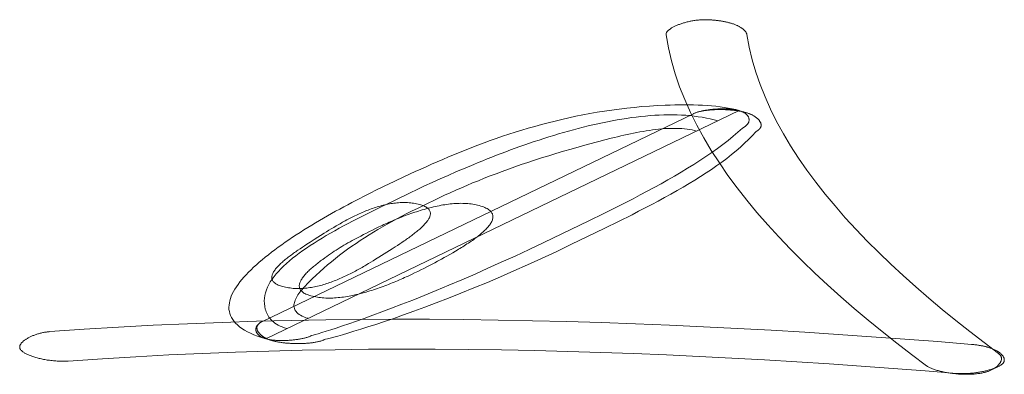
# Model space of a CAD drawing. Header units: millimetres. Extents: x 3925 to 5043, y -86 to 778.
# Tile 145 of 164: x 4809.172 to 4810.535, y 493.282 to 493.773. Entities that reach past the tile are written whole.
import ezdxf

# ---------------------------------------------------------------- set-up
doc = ezdxf.new("R2010")
doc.units = ezdxf.units.MM
doc.header["$LTSCALE"] = 46.255
doc.layers.add('H30K-TOP-COVDXF_CONTINUOUS_LINE', color=7, linetype='CONTINUOUS')

msp = doc.modelspace()

# ---------------------------------------------------------------- linework, layer by layer
at = {"layer": 'H30K-TOP-COVDXF_CONTINUOUS_LINE', "color": 7, "linetype": 'Continuous', "lineweight": 0}
for p, q in [((4810.1042, 493.6431), (4809.5076, 493.3556)), ((4809.5122, 493.3316), (4810.1676, 493.6474)), ((4810.1105, 493.6455), (4810.1087, 493.6449)), ((4810.1116, 493.6458), (4810.1097, 493.6452)), ((4809.9572, 493.6004), (4809.9731, 493.6046)), ((4809.9731, 493.6046), (4809.9817, 493.6069)), ((4809.7648, 493.5578), (4809.7763, 493.5629)), ((4809.7763, 493.5629), (4809.7881, 493.5679)), ((4809.6901, 493.5493), (4809.676, 493.5426)), ((4809.7045, 493.5561), (4809.6901, 493.5493)), ((4809.7321, 493.5431), (4809.7426, 493.5479)), ((4809.7426, 493.5479), (4809.7535, 493.5529)), ((4809.7535, 493.5529), (4809.7648, 493.5578)), ((4809.676, 493.5426), (4809.6638, 493.5367)), ((4809.6903, 493.5232), (4809.7123, 493.5338)), ((4809.7123, 493.5338), (4809.722, 493.5384)), ((4809.722, 493.5384), (4809.7321, 493.5431)), ((4809.671, 493.5138), (4809.6903, 493.5232)), ((4809.6452, 493.501), (4809.6581, 493.5075)), ((4809.6581, 493.5075), (4809.671, 493.5138)), ((4809.9594, 493.4948), (4809.9801, 493.5049)), ((4809.9801, 493.5049), (4810.0005, 493.5151)), ((4809.8973, 493.4648), (4809.9594, 493.4948)), ((4809.9818, 493.4847), (4810.0006, 493.494)), ((4810.0006, 493.494), (4810.0192, 493.5033)), ((4809.5933, 493.4778), (4809.5793, 493.4689)), ((4809.5964, 493.4798), (4809.5933, 493.4778)), ((4809.5996, 493.4817), (4809.5964, 493.4798)), ((4809.6029, 493.4838), (4809.5996, 493.4817)), ((4809.6063, 493.4858), (4809.6029, 493.4838)), ((4809.6516, 493.4779), (4809.6476, 493.4758)), ((4809.6557, 493.48), (4809.6516, 493.4779)), ((4809.66, 493.4821), (4809.6557, 493.48)), ((4809.6644, 493.4842), (4809.66, 493.4821)), ((4809.6689, 493.4864), (4809.6644, 493.4842)), ((4809.9347, 493.4619), (4809.9818, 493.4847)), ((4809.5736, 493.4652), (4809.5691, 493.4624)), ((4809.5793, 493.4689), (4809.5736, 493.4652)), ((4809.64, 493.4719), (4809.6348, 493.4691)), ((4809.6437, 493.4738), (4809.64, 493.4719)), ((4809.6476, 493.4758), (4809.6437, 493.4738)), ((4809.6977, 493.463), (4809.7008, 493.465)), ((4809.7008, 493.465), (4809.7039, 493.4671)), ((4809.877, 493.4552), (4809.8973, 493.4648)), ((4809.5599, 493.4563), (4809.5568, 493.4542)), ((4809.563, 493.4584), (4809.5599, 493.4563)), ((4809.5661, 493.4604), (4809.563, 493.4584)), ((4809.5691, 493.4624), (4809.5661, 493.4604)), ((4809.6689, 493.4445), (4809.6871, 493.4561)), ((4809.6871, 493.4561), (4809.6916, 493.459)), ((4809.6916, 493.459), (4809.6947, 493.4609)), ((4809.6947, 493.4609), (4809.6977, 493.463)), ((4809.7671, 493.4483), (4809.771, 493.4506)), ((4809.771, 493.4506), (4809.7751, 493.453)), ((4809.8573, 493.4461), (4809.877, 493.4552)), ((4809.8941, 493.4428), (4809.9141, 493.4521)), ((4809.9141, 493.4521), (4809.9347, 493.4619)), ((4809.6545, 493.4356), (4809.6578, 493.4376)), ((4809.6578, 493.4376), (4809.6611, 493.4396)), ((4809.6611, 493.4396), (4809.6643, 493.4416)), ((4809.6643, 493.4416), (4809.6689, 493.4445)), ((4809.7428, 493.435), (4809.7463, 493.4369)), ((4809.7463, 493.4369), (4809.7498, 493.4388)), ((4809.7498, 493.4388), (4809.7554, 493.4418)), ((4809.7554, 493.4418), (4809.7592, 493.4439)), ((4809.7592, 493.4439), (4809.7631, 493.4461)), ((4809.7631, 493.4461), (4809.7671, 493.4483)), ((4809.8198, 493.4291), (4809.8382, 493.4374)), ((4809.8382, 493.4374), (4809.8573, 493.4461)), ((4809.8746, 493.4339), (4809.8941, 493.4428)), ((4809.7138, 493.4205), (4809.7183, 493.4227)), ((4809.7183, 493.4227), (4809.7227, 493.4248)), ((4809.7227, 493.4248), (4809.727, 493.4269)), ((4809.727, 493.4269), (4809.7312, 493.429)), ((4809.7312, 493.429), (4809.7352, 493.4311)), ((4809.7352, 493.4311), (4809.739, 493.4331)), ((4809.739, 493.4331), (4809.7428, 493.435)), ((4809.8019, 493.4212), (4809.8198, 493.4291)), ((4809.8372, 493.4174), (4809.8556, 493.4254)), ((4809.8556, 493.4254), (4809.8746, 493.4339)), ((4809.7657, 493.4056), (4809.7838, 493.4133)), ((4809.7838, 493.4133), (4809.8019, 493.4212)), ((4809.8005, 493.4019), (4809.8193, 493.4097)), ((4809.8193, 493.4097), (4809.8372, 493.4174)), ((4809.7317, 493.3916), (4809.7483, 493.3984)), ((4809.7483, 493.3984), (4809.7657, 493.4056)), ((4809.7824, 493.3945), (4809.8005, 493.4019)), ((4809.7008, 493.3793), (4809.7159, 493.3852)), ((4809.7159, 493.3852), (4809.7317, 493.3916)), ((4809.7483, 493.3812), (4809.765, 493.3876)), ((4809.765, 493.3876), (4809.7824, 493.3945)), ((4809.6605, 493.3641), (4809.6731, 493.3688)), ((4809.6731, 493.3688), (4809.6865, 493.3738)), ((4809.6865, 493.3738), (4809.7008, 493.3793)), ((4809.703, 493.3645), (4809.7173, 493.3696)), ((4809.7173, 493.3696), (4809.7324, 493.3752)), ((4809.7324, 493.3752), (4809.7483, 493.3812)), ((4809.6275, 493.3524), (4809.6377, 493.3559)), ((4809.6377, 493.3559), (4809.6486, 493.3598)), ((4809.6486, 493.3598), (4809.6605, 493.3641)), ((4809.6648, 493.3515), (4809.6767, 493.3554)), ((4809.6767, 493.3554), (4809.6894, 493.3598)), ((4809.6894, 493.3598), (4809.703, 493.3645)), ((4809.5901, 493.3402), (4809.5958, 493.3419)), ((4809.5958, 493.3419), (4809.6024, 493.344)), ((4809.6024, 493.344), (4809.6099, 493.3465)), ((4809.6099, 493.3465), (4809.6183, 493.3493)), ((4809.6183, 493.3493), (4809.6275, 493.3524)), ((4809.626, 493.3394), (4809.6344, 493.3419)), ((4809.6344, 493.3419), (4809.6437, 493.3447)), ((4809.6437, 493.3447), (4809.6538, 493.3479)), ((4809.6538, 493.3479), (4809.6648, 493.3515)), ((4809.5756, 493.3359), (4809.5762, 493.336)), ((4809.5762, 493.336), (4809.5779, 493.3365)), ((4809.5779, 493.3365), (4809.5809, 493.3374)), ((4809.5809, 493.3374), (4809.5849, 493.3386)), ((4809.5849, 493.3386), (4809.5901, 493.3402)), ((4809.5952, 493.3309), (4809.5977, 493.3315)), ((4809.5977, 493.3315), (4809.6014, 493.3325)), ((4809.6014, 493.3325), (4809.6063, 493.3338)), ((4809.6063, 493.3338), (4809.6121, 493.3354)), ((4809.6121, 493.3354), (4809.6186, 493.3372)), ((4809.6186, 493.3372), (4809.626, 493.3394))]:
    msp.add_line(p, q, dxfattribs=at)
for points in [[(4810.119, 493.7732), (4810.1177, 493.7732), (4810.1165, 493.7732), (4810.1152, 493.7731), (4810.1139, 493.773), (4810.1126, 493.773), (4810.1113, 493.7728), (4810.11, 493.7727), (4810.1087, 493.7726), (4810.1074, 493.7724), (4810.1061, 493.7722), (4810.1047, 493.772), (4810.1034, 493.7718), (4810.1021, 493.7715), (4810.1008, 493.7713), (4810.0995, 493.771), (4810.0982, 493.7707), (4810.097, 493.7704), (4810.0957, 493.7701), (4810.0944, 493.7698), (4810.0932, 493.7695), (4810.0919, 493.7691), (4810.0907, 493.7688), (4810.0895, 493.7684), (4810.0883, 493.768), (4810.0871, 493.7676), (4810.086, 493.7672), (4810.0848, 493.7668), (4810.0837, 493.7664), (4810.0826, 493.766), (4810.0816, 493.7655), (4810.0805, 493.7651), (4810.0795, 493.7646), (4810.0785, 493.7642), (4810.0776, 493.7637), (4810.0767, 493.7632), (4810.0758, 493.7628), (4810.0749, 493.7623), (4810.0741, 493.7618), (4810.0733, 493.7613), (4810.0725, 493.7608), (4810.0718, 493.7603), (4810.0711, 493.7598), (4810.0705, 493.7593), (4810.0699, 493.7588), (4810.0693, 493.7583), (4810.0688, 493.7578), (4810.0683, 493.7573), (4810.0679, 493.7568), (4810.0675, 493.7563), (4810.0672, 493.7558), (4810.0669, 493.7553), (4810.0667, 493.7548), (4810.0665, 493.7543), (4810.0664, 493.7538), (4810.0663, 493.7533), (4810.0663, 493.7528), (4810.0663, 493.7523)], [(4810.1554, 493.7686), (4810.1544, 493.7688), (4810.1534, 493.7691), (4810.1523, 493.7694), (4810.1512, 493.7697), (4810.1502, 493.7699), (4810.149, 493.7702), (4810.1479, 493.7704), (4810.1468, 493.7706), (4810.1456, 493.7709), (4810.1445, 493.7711), (4810.1433, 493.7713), (4810.1421, 493.7715), (4810.1409, 493.7717), (4810.1396, 493.7718), (4810.1384, 493.772), (4810.1372, 493.7721), (4810.1359, 493.7723), (4810.1346, 493.7724), (4810.1334, 493.7726), (4810.1321, 493.7727), (4810.1308, 493.7728), (4810.1295, 493.7729), (4810.1282, 493.773), (4810.1269, 493.773), (4810.1256, 493.7731), (4810.1243, 493.7731), (4810.123, 493.7732), (4810.1216, 493.7732), (4810.1203, 493.7732), (4810.119, 493.7732)], [(4810.1782, 493.7526), (4810.1781, 493.7531), (4810.178, 493.7536), (4810.1778, 493.7542), (4810.1776, 493.7547), (4810.1773, 493.7552), (4810.177, 493.7557), (4810.1767, 493.7562), (4810.1763, 493.7567), (4810.176, 493.7572), (4810.1755, 493.7577), (4810.1751, 493.7582), (4810.1746, 493.7587), (4810.1741, 493.7592), (4810.1736, 493.7597), (4810.173, 493.7602), (4810.1724, 493.7606), (4810.1718, 493.7611), (4810.1711, 493.7616), (4810.1704, 493.762), (4810.1697, 493.7625), (4810.169, 493.7629), (4810.1682, 493.7633), (4810.1675, 493.7638), (4810.1667, 493.7642), (4810.1658, 493.7646), (4810.165, 493.765), (4810.1641, 493.7654), (4810.1632, 493.7658), (4810.1623, 493.7662), (4810.1614, 493.7665), (4810.1604, 493.7669), (4810.1595, 493.7673), (4810.1585, 493.7676), (4810.1575, 493.7679), (4810.1565, 493.7682), (4810.1554, 493.7686)], [(4810.0663, 493.7523), (4810.0696, 493.7343), (4810.0738, 493.7163), (4810.079, 493.6984), (4810.0851, 493.6805), (4810.0922, 493.6628), (4810.1001, 493.645), (4810.1089, 493.6274), (4810.1185, 493.6098), (4810.1289, 493.5924), (4810.1401, 493.575), (4810.152, 493.5577), (4810.1647, 493.5404), (4810.1781, 493.5233), (4810.1922, 493.5063), (4810.207, 493.4893), (4810.2224, 493.4725), (4810.2384, 493.4557), (4810.255, 493.4391), (4810.2722, 493.4225), (4810.2899, 493.4061), (4810.3081, 493.3898), (4810.3268, 493.3736), (4810.3459, 493.3575), (4810.3656, 493.3415), (4810.3856, 493.3257), (4810.406, 493.3099), (4810.4268, 493.2943)], [(4810.5266, 493.3113), (4810.5065, 493.3264), (4810.4869, 493.3415), (4810.4675, 493.3568), (4810.4486, 493.3722), (4810.4301, 493.3877), (4810.4121, 493.4033), (4810.3945, 493.419), (4810.3774, 493.4349), (4810.3608, 493.4508), (4810.3448, 493.4668), (4810.3293, 493.483), (4810.3144, 493.4992), (4810.3002, 493.5155), (4810.2865, 493.5319), (4810.2735, 493.5484), (4810.2613, 493.565), (4810.2497, 493.5817), (4810.2388, 493.5985), (4810.2287, 493.6153), (4810.2194, 493.6322), (4810.2109, 493.6492), (4810.2033, 493.6663), (4810.1964, 493.6834), (4810.1905, 493.7006), (4810.1855, 493.7179), (4810.1814, 493.7352), (4810.1782, 493.7526)], [(4810.1676, 493.6474), (4810.1628, 493.6487), (4810.1577, 493.6499), (4810.1524, 493.6509), (4810.1469, 493.6519), (4810.1412, 493.6527), (4810.1353, 493.6534), (4810.1294, 493.654), (4810.1233, 493.6544), (4810.117, 493.6548), (4810.1107, 493.6551), (4810.1043, 493.6553), (4810.0979, 493.6554), (4810.0914, 493.6554), (4810.0848, 493.6554), (4810.0783, 493.6553), (4810.0718, 493.6551), (4810.0652, 493.6549), (4810.0544, 493.6544), (4810.0436, 493.6537), (4810.0329, 493.6529), (4810.0223, 493.6519), (4810.0119, 493.6508), (4810.0015, 493.6496), (4809.9912, 493.6482), (4809.9811, 493.6467), (4809.971, 493.6451), (4809.961, 493.6433), (4809.9512, 493.6415), (4809.9414, 493.6395), (4809.9317, 493.6375), (4809.9221, 493.6353), (4809.9127, 493.633), (4809.9033, 493.6306), (4809.894, 493.6282), (4809.8848, 493.6256), (4809.8756, 493.623), (4809.8666, 493.6203), (4809.8577, 493.6175), (4809.8489, 493.6147), (4809.8401, 493.6118), (4809.8314, 493.6088), (4809.8229, 493.6058), (4809.8144, 493.6027), (4809.806, 493.5995), (4809.7977, 493.5964), (4809.7895, 493.5931), (4809.7813, 493.5899), (4809.7733, 493.5866), (4809.7653, 493.5833), (4809.7574, 493.5799), (4809.7496, 493.5765), (4809.7419, 493.5732), (4809.7343, 493.5698), (4809.7267, 493.5663), (4809.7192, 493.5629), (4809.7045, 493.5561)], [(4809.7881, 493.5679), (4809.8003, 493.573), (4809.8064, 493.5755), (4809.8126, 493.5781), (4809.8189, 493.5806), (4809.8252, 493.5831), (4809.8316, 493.5855), (4809.838, 493.588), (4809.8445, 493.5904), (4809.851, 493.5929), (4809.8575, 493.5952), (4809.8641, 493.5976), (4809.8707, 493.5999), (4809.8774, 493.6022), (4809.884, 493.6045), (4809.8907, 493.6067), (4809.8974, 493.6089), (4809.9042, 493.611), (4809.9109, 493.6131), (4809.9177, 493.6151), (4809.9244, 493.6171), (4809.9312, 493.619), (4809.938, 493.6209), (4809.9448, 493.6227), (4809.9515, 493.6244), (4809.9583, 493.6261), (4809.965, 493.6277), (4809.9718, 493.6292), (4809.9785, 493.6307), (4809.9852, 493.632), (4809.9919, 493.6333), (4809.9986, 493.6345), (4810.0052, 493.6357), (4810.0118, 493.6367), (4810.0184, 493.6377), (4810.0249, 493.6385), (4810.0314, 493.6393), (4810.0379, 493.6399), (4810.0443, 493.6405), (4810.0506, 493.6409), (4810.0569, 493.6413), (4810.0632, 493.6415), (4810.0694, 493.6416), (4810.0755, 493.6416), (4810.0816, 493.6415), (4810.0876, 493.6412), (4810.0935, 493.6409), (4810.0994, 493.6404), (4810.1052, 493.6398), (4810.1109, 493.639), (4810.1165, 493.6382), (4810.1221, 493.6371), (4810.1276, 493.636), (4810.1329, 493.6347), (4810.1382, 493.6332)], [(4810.1095, 493.6452), (4810.1085, 493.6448), (4810.1076, 493.6445), (4810.1067, 493.6442), (4810.1058, 493.6438), (4810.105, 493.6435), (4810.1042, 493.6431)], [(4810.1087, 493.6449), (4810.1077, 493.6445), (4810.1068, 493.6442), (4810.1059, 493.6439), (4810.105, 493.6435)], [(4810.1767, 493.6447), (4810.1758, 493.645), (4810.1748, 493.6453), (4810.1738, 493.6455), (4810.1728, 493.6458), (4810.1717, 493.646), (4810.1706, 493.6462), (4810.1694, 493.6464), (4810.1683, 493.6466), (4810.1671, 493.6468), (4810.1659, 493.647), (4810.1647, 493.6472), (4810.1634, 493.6474), (4810.1622, 493.6476), (4810.1609, 493.6477), (4810.1596, 493.6478), (4810.1583, 493.648), (4810.1569, 493.6481), (4810.1556, 493.6482), (4810.1542, 493.6483), (4810.1529, 493.6484), (4810.1515, 493.6485), (4810.1501, 493.6486), (4810.1487, 493.6486), (4810.1473, 493.6487), (4810.1459, 493.6487), (4810.1445, 493.6488), (4810.1431, 493.6488), (4810.1417, 493.6488), (4810.1402, 493.6488), (4810.1388, 493.6488), (4810.1374, 493.6488), (4810.136, 493.6487), (4810.1346, 493.6487), (4810.1332, 493.6486), (4810.1318, 493.6485), (4810.1305, 493.6485), (4810.1291, 493.6484), (4810.1278, 493.6483), (4810.1264, 493.6482), (4810.1251, 493.648), (4810.1238, 493.6479), (4810.1225, 493.6477), (4810.1212, 493.6476), (4810.1199, 493.6474), (4810.1187, 493.6472), (4810.1175, 493.647), (4810.1163, 493.6468), (4810.1151, 493.6465), (4810.114, 493.6463), (4810.1129, 493.646), (4810.1118, 493.6458), (4810.1107, 493.6455)], [(4810.1676, 493.6474), (4810.1667, 493.6477), (4810.1658, 493.6479), (4810.1648, 493.6481), (4810.1638, 493.6483), (4810.1628, 493.6485), (4810.1617, 493.6487), (4810.1606, 493.6489), (4810.1595, 493.649), (4810.1583, 493.6492), (4810.1572, 493.6493), (4810.156, 493.6494), (4810.1548, 493.6495), (4810.1535, 493.6496), (4810.1523, 493.6497), (4810.151, 493.6497), (4810.1497, 493.6498), (4810.1484, 493.6498), (4810.1471, 493.6498), (4810.1458, 493.6499), (4810.1445, 493.6499), (4810.1432, 493.6498), (4810.1418, 493.6498), (4810.1405, 493.6498), (4810.1391, 493.6497), (4810.1378, 493.6497), (4810.1365, 493.6496), (4810.1351, 493.6495), (4810.1338, 493.6494), (4810.1324, 493.6493), (4810.1311, 493.6492), (4810.1298, 493.649), (4810.1284, 493.6489), (4810.1271, 493.6488), (4810.1258, 493.6486), (4810.1245, 493.6484), (4810.1233, 493.6482), (4810.122, 493.648), (4810.1207, 493.6478), (4810.1195, 493.6476), (4810.1183, 493.6474), (4810.1171, 493.6471), (4810.116, 493.6469), (4810.1148, 493.6466), (4810.1137, 493.6463), (4810.1126, 493.6461), (4810.1116, 493.6458)], [(4810.1722, 493.6233), (4810.1729, 493.6237), (4810.1737, 493.6241), (4810.1744, 493.6245), (4810.175, 493.6249), (4810.1756, 493.6253), (4810.1762, 493.6258), (4810.1768, 493.6262), (4810.1773, 493.6267), (4810.1778, 493.6271), (4810.1782, 493.6276), (4810.1787, 493.628), (4810.1791, 493.6285), (4810.1794, 493.629), (4810.1797, 493.6295), (4810.18, 493.63), (4810.1803, 493.6305), (4810.1805, 493.631), (4810.1807, 493.6315), (4810.1809, 493.632), (4810.181, 493.6325), (4810.1811, 493.633), (4810.1812, 493.6336), (4810.1813, 493.6341), (4810.1813, 493.6346), (4810.1813, 493.6351), (4810.1812, 493.6356), (4810.1811, 493.6361), (4810.181, 493.6366), (4810.1809, 493.6371), (4810.1807, 493.6376), (4810.1805, 493.6381), (4810.1803, 493.6386), (4810.18, 493.6391), (4810.1797, 493.6396), (4810.1794, 493.6401), (4810.179, 493.6406), (4810.1786, 493.641), (4810.1782, 493.6415), (4810.1778, 493.6419), (4810.1773, 493.6424), (4810.1768, 493.6428), (4810.1763, 493.6432), (4810.1757, 493.6437), (4810.1751, 493.6441), (4810.1745, 493.6445), (4810.1739, 493.6448), (4810.1732, 493.6452), (4810.1725, 493.6456), (4810.1717, 493.6459), (4810.171, 493.6462), (4810.1702, 493.6465), (4810.1694, 493.6468), (4810.1685, 493.6471), (4810.1676, 493.6474)], [(4810.1904, 493.6181), (4810.1911, 493.6184), (4810.1919, 493.6188), (4810.1926, 493.6193), (4810.1932, 493.6197), (4810.1938, 493.6201), (4810.1944, 493.6206), (4810.1949, 493.621), (4810.1954, 493.6215), (4810.1958, 493.6219), (4810.1962, 493.6224), (4810.1965, 493.6229), (4810.1968, 493.6233), (4810.1971, 493.6238), (4810.1973, 493.6243), (4810.1975, 493.6248), (4810.1977, 493.6253), (4810.1978, 493.6258), (4810.1979, 493.6263), (4810.1979, 493.6268), (4810.1979, 493.6273), (4810.1979, 493.6279), (4810.1978, 493.6284), (4810.1977, 493.6289), (4810.1976, 493.6294), (4810.1974, 493.6299), (4810.1973, 493.6305), (4810.197, 493.631), (4810.1968, 493.6315), (4810.1965, 493.632), (4810.1962, 493.6325), (4810.1958, 493.633), (4810.1955, 493.6335), (4810.1951, 493.634), (4810.1946, 493.6345), (4810.1942, 493.635), (4810.1937, 493.6355), (4810.1932, 493.636), (4810.1927, 493.6365), (4810.1921, 493.637), (4810.1915, 493.6375), (4810.1909, 493.6379), (4810.1903, 493.6384), (4810.1897, 493.6388), (4810.189, 493.6393), (4810.1883, 493.6397), (4810.1876, 493.6402), (4810.1868, 493.6406), (4810.1861, 493.641), (4810.1853, 493.6414), (4810.1845, 493.6418), (4810.1837, 493.6422), (4810.1829, 493.6425), (4810.1821, 493.6429), (4810.1812, 493.6432), (4810.1804, 493.6436), (4810.1795, 493.6439), (4810.1786, 493.6442), (4810.1777, 493.6445), (4810.1767, 493.6447)], [(4809.9817, 493.6069), (4809.9904, 493.6091), (4809.9948, 493.6102), (4809.9992, 493.6112), (4810.0036, 493.6123), (4810.008, 493.6133), (4810.0125, 493.6143), (4810.0169, 493.6152), (4810.0214, 493.6161), (4810.0258, 493.617), (4810.0302, 493.6178), (4810.0346, 493.6186), (4810.039, 493.6193), (4810.0433, 493.62), (4810.0476, 493.6206), (4810.0519, 493.6211), (4810.0561, 493.6216), (4810.0603, 493.622), (4810.0645, 493.6224), (4810.0686, 493.6226), (4810.0726, 493.6228), (4810.0766, 493.6228), (4810.0805, 493.6228), (4810.0843, 493.6227), (4810.0881, 493.6225), (4810.0918, 493.6222), (4810.0954, 493.6218), (4810.0989, 493.6213), (4810.1023, 493.6207), (4810.1056, 493.6199), (4810.1089, 493.6191)], [(4810.0005, 493.5151), (4810.0106, 493.5202), (4810.0206, 493.5254), (4810.0305, 493.5306), (4810.0403, 493.5357), (4810.05, 493.541), (4810.0596, 493.5462), (4810.069, 493.5515), (4810.0782, 493.5568), (4810.0873, 493.5621), (4810.0962, 493.5675), (4810.1049, 493.5729), (4810.1133, 493.5784), (4810.1216, 493.5838), (4810.1296, 493.5893), (4810.1374, 493.5949), (4810.1449, 493.6005), (4810.1522, 493.6061), (4810.1591, 493.6118), (4810.1658, 493.6176), (4810.1722, 493.6233)], [(4810.0192, 493.5033), (4810.0284, 493.508), (4810.0375, 493.5127), (4810.0465, 493.5174), (4810.0555, 493.5222), (4810.0643, 493.5269), (4810.073, 493.5317), (4810.0815, 493.5366), (4810.0899, 493.5414), (4810.0981, 493.5463), (4810.1062, 493.5512), (4810.1141, 493.5562), (4810.1218, 493.5611), (4810.1293, 493.5661), (4810.1365, 493.5712), (4810.1436, 493.5762), (4810.1504, 493.5813), (4810.1569, 493.5865), (4810.1632, 493.5916), (4810.1693, 493.5968), (4810.175, 493.6021), (4810.1804, 493.6074), (4810.1856, 493.6127), (4810.1904, 493.6181)], [(4809.7371, 493.5194), (4809.7447, 493.5231), (4809.7523, 493.5267), (4809.7599, 493.5302), (4809.7676, 493.5337), (4809.7753, 493.5371), (4809.783, 493.5405), (4809.7908, 493.5439), (4809.7986, 493.5472), (4809.8066, 493.5504), (4809.8146, 493.5537), (4809.8228, 493.5569), (4809.8311, 493.5601), (4809.8395, 493.5632), (4809.8481, 493.5663), (4809.8569, 493.5695), (4809.8659, 493.5726), (4809.875, 493.5757), (4809.8844, 493.5787), (4809.894, 493.5818), (4809.9039, 493.5849), (4809.914, 493.588), (4809.9243, 493.5911), (4809.935, 493.5941), (4809.946, 493.5972), (4809.9572, 493.6004)], [(4809.6638, 493.5367), (4809.6585, 493.5341), (4809.6532, 493.5314), (4809.6477, 493.5287), (4809.6423, 493.5259), (4809.6368, 493.5231), (4809.6313, 493.5202), (4809.6257, 493.5172), (4809.6202, 493.5143), (4809.6146, 493.5112), (4809.609, 493.5081), (4809.6034, 493.505), (4809.5979, 493.5019), (4809.5923, 493.4987), (4809.5868, 493.4955), (4809.5813, 493.4922), (4809.5759, 493.4889), (4809.5705, 493.4856), (4809.5651, 493.4823), (4809.5598, 493.4789), (4809.5546, 493.4755), (4809.5494, 493.4721), (4809.5443, 493.4687), (4809.5393, 493.4653), (4809.5344, 493.4618), (4809.5296, 493.4584), (4809.5249, 493.4549), (4809.5203, 493.4514), (4809.5159, 493.448), (4809.5115, 493.4445), (4809.5073, 493.441), (4809.5032, 493.4375), (4809.4993, 493.4341), (4809.4955, 493.4306), (4809.4919, 493.4272), (4809.4885, 493.4237), (4809.4852, 493.4203), (4809.4821, 493.4169), (4809.4792, 493.4135), (4809.4765, 493.4102), (4809.474, 493.4068), (4809.4717, 493.4035), (4809.4696, 493.4002), (4809.4677, 493.397), (4809.466, 493.3937), (4809.4646, 493.3905), (4809.4635, 493.3874), (4809.4625, 493.3843), (4809.4619, 493.3812), (4809.4615, 493.3781), (4809.4613, 493.3752), (4809.4614, 493.3722), (4809.4619, 493.3693), (4809.4626, 493.3665), (4809.4636, 493.3637), (4809.4649, 493.361), (4809.4665, 493.3583), (4809.4684, 493.3557), (4809.4706, 493.3531), (4809.4732, 493.3507), (4809.4761, 493.3482), (4809.4794, 493.3459), (4809.4829, 493.3436), (4809.4869, 493.3414), (4809.4912, 493.3393), (4809.4959, 493.3372), (4809.501, 493.3353), (4809.5064, 493.3334), (4809.5122, 493.3316)], [(4809.5709, 493.3599), (4809.5679, 493.3608), (4809.5652, 493.3619), (4809.5627, 493.363), (4809.5605, 493.3641), (4809.5586, 493.3653), (4809.5569, 493.3666), (4809.5554, 493.3679), (4809.5542, 493.3693), (4809.5532, 493.3707), (4809.5524, 493.3721), (4809.5519, 493.3736), (4809.5515, 493.3752), (4809.5513, 493.3768), (4809.5513, 493.3784), (4809.5515, 493.38), (4809.5519, 493.3817), (4809.5524, 493.3834), (4809.553, 493.3852), (4809.5538, 493.387), (4809.5547, 493.3887), (4809.5558, 493.3905), (4809.5569, 493.3924), (4809.5582, 493.3942), (4809.5596, 493.396), (4809.561, 493.3979), (4809.5626, 493.3998), (4809.5642, 493.4016), (4809.5658, 493.4035), (4809.5676, 493.4054), (4809.5693, 493.4072), (4809.5711, 493.4091), (4809.573, 493.4109), (4809.5748, 493.4127), (4809.5767, 493.4146), (4809.582, 493.4195), (4809.5872, 493.4244), (4809.5926, 493.4291), (4809.5979, 493.4338), (4809.6033, 493.4383), (4809.6088, 493.4427), (4809.6143, 493.4471), (4809.6199, 493.4513), (4809.6256, 493.4555), (4809.6314, 493.4596), (4809.6372, 493.4636), (4809.6431, 493.4675), (4809.6491, 493.4714), (4809.6552, 493.4753), (4809.6613, 493.4791), (4809.6676, 493.4828), (4809.674, 493.4866), (4809.6805, 493.4902), (4809.6871, 493.4939), (4809.6939, 493.4976), (4809.7007, 493.5012), (4809.7077, 493.5048), (4809.7148, 493.5085), (4809.7221, 493.5121), (4809.7295, 493.5158), (4809.7371, 493.5194)], [(4809.7211, 493.5184), (4809.7191, 493.5188), (4809.717, 493.5192), (4809.7149, 493.5195), (4809.7129, 493.5197), (4809.7108, 493.5199), (4809.7087, 493.52), (4809.7066, 493.5201), (4809.7045, 493.5202), (4809.7024, 493.5202), (4809.7003, 493.5201), (4809.6982, 493.52), (4809.6961, 493.5199), (4809.6939, 493.5197), (4809.6918, 493.5195), (4809.6897, 493.5193), (4809.6876, 493.519), (4809.6855, 493.5186), (4809.6834, 493.5183), (4809.6812, 493.5179), (4809.6791, 493.5174), (4809.677, 493.5169), (4809.6749, 493.5164), (4809.6728, 493.5159), (4809.6707, 493.5153), (4809.6686, 493.5147), (4809.6665, 493.5141), (4809.6644, 493.5134), (4809.6623, 493.5128), (4809.6602, 493.512), (4809.6581, 493.5113), (4809.6561, 493.5106), (4809.654, 493.5098), (4809.6519, 493.509), (4809.6499, 493.5081), (4809.6479, 493.5073), (4809.6458, 493.5064), (4809.6438, 493.5056), (4809.6418, 493.5047), (4809.6398, 493.5038), (4809.6378, 493.5028), (4809.6358, 493.5019), (4809.6339, 493.5009), (4809.6319, 493.5), (4809.63, 493.499), (4809.6281, 493.498), (4809.6262, 493.497), (4809.6243, 493.496), (4809.6224, 493.495), (4809.6205, 493.494), (4809.6187, 493.493), (4809.6169, 493.4919), (4809.6151, 493.4909), (4809.6133, 493.4899), (4809.6115, 493.4889), (4809.6097, 493.4878), (4809.6063, 493.4858)], [(4809.8077, 493.516), (4809.8055, 493.5165), (4809.8033, 493.517), (4809.8011, 493.5175), (4809.7989, 493.5179), (4809.7966, 493.5182), (4809.7943, 493.5185), (4809.792, 493.5187), (4809.7897, 493.5189), (4809.7873, 493.519), (4809.7849, 493.519), (4809.7825, 493.5191), (4809.7801, 493.519), (4809.7776, 493.519), (4809.7752, 493.5188), (4809.7727, 493.5187), (4809.7702, 493.5184), (4809.7677, 493.5182), (4809.7651, 493.5179), (4809.7626, 493.5176), (4809.76, 493.5172), (4809.7575, 493.5168), (4809.7549, 493.5163), (4809.7523, 493.5158), (4809.7497, 493.5153), (4809.7471, 493.5147), (4809.7445, 493.5141), (4809.7419, 493.5135), (4809.7393, 493.5129), (4809.7367, 493.5122), (4809.7341, 493.5115), (4809.7315, 493.5107), (4809.7289, 493.51), (4809.7262, 493.5092), (4809.7236, 493.5083), (4809.721, 493.5075), (4809.7184, 493.5066), (4809.7158, 493.5057), (4809.7132, 493.5048), (4809.7107, 493.5039), (4809.7081, 493.503), (4809.7055, 493.502), (4809.703, 493.5011), (4809.7004, 493.5001), (4809.6979, 493.4991), (4809.6954, 493.498), (4809.6929, 493.497), (4809.6904, 493.496), (4809.6879, 493.4949), (4809.6855, 493.4939), (4809.683, 493.4928), (4809.6806, 493.4918), (4809.6782, 493.4907), (4809.6759, 493.4896), (4809.6735, 493.4886), (4809.6689, 493.4864)], [(4809.7039, 493.4671), (4809.7055, 493.4682), (4809.707, 493.4693), (4809.7085, 493.4703), (4809.7101, 493.4714), (4809.7116, 493.4725), (4809.7131, 493.4736), (4809.7145, 493.4747), (4809.716, 493.4758), (4809.7174, 493.4769), (4809.7188, 493.478), (4809.7202, 493.4791), (4809.7216, 493.4802), (4809.7229, 493.4813), (4809.7242, 493.4824), (4809.7254, 493.4835), (4809.7267, 493.4846), (4809.7278, 493.4857), (4809.729, 493.4867), (4809.7301, 493.4878), (4809.7311, 493.4889), (4809.7321, 493.49), (4809.7331, 493.491), (4809.734, 493.4921), (4809.7349, 493.4931), (4809.7357, 493.4942), (4809.7364, 493.4952), (4809.7371, 493.4962), (4809.7377, 493.4972), (4809.7382, 493.4982), (4809.7387, 493.4992), (4809.7392, 493.5002), (4809.7395, 493.5012), (4809.7398, 493.5021), (4809.74, 493.503), (4809.7401, 493.5039), (4809.7401, 493.5048), (4809.7401, 493.5057), (4809.74, 493.5066), (4809.7398, 493.5074), (4809.7395, 493.5083), (4809.7391, 493.5091), (4809.7386, 493.5099), (4809.7381, 493.5106), (4809.7374, 493.5114), (4809.7366, 493.5121), (4809.7358, 493.5128), (4809.7348, 493.5135), (4809.7337, 493.5141), (4809.7325, 493.5148), (4809.7313, 493.5154), (4809.7299, 493.516), (4809.7283, 493.5165), (4809.7267, 493.517), (4809.725, 493.5175), (4809.7231, 493.518), (4809.7211, 493.5184)], [(4809.7751, 493.453), (4809.7771, 493.4542), (4809.7791, 493.4554), (4809.7811, 493.4566), (4809.783, 493.4578), (4809.785, 493.459), (4809.787, 493.4603), (4809.7889, 493.4615), (4809.7908, 493.4628), (4809.7927, 493.464), (4809.7946, 493.4653), (4809.7965, 493.4666), (4809.7983, 493.4678), (4809.8001, 493.4691), (4809.8018, 493.4704), (4809.8035, 493.4716), (4809.8052, 493.4729), (4809.8068, 493.4742), (4809.8084, 493.4754), (4809.81, 493.4767), (4809.8114, 493.478), (4809.8129, 493.4792), (4809.8143, 493.4805), (4809.8156, 493.4818), (4809.8168, 493.483), (4809.818, 493.4842), (4809.8192, 493.4855), (4809.8202, 493.4867), (4809.8212, 493.4879), (4809.8222, 493.4891), (4809.823, 493.4903), (4809.8238, 493.4915), (4809.8244, 493.4927), (4809.825, 493.4938), (4809.8256, 493.495), (4809.826, 493.4961), (4809.8263, 493.4972), (4809.8266, 493.4983), (4809.8267, 493.4994), (4809.8267, 493.5005), (4809.8267, 493.5015), (4809.8265, 493.5026), (4809.8263, 493.5036), (4809.8259, 493.5046), (4809.8254, 493.5056), (4809.8248, 493.5065), (4809.8241, 493.5074), (4809.8232, 493.5083), (4809.8223, 493.5092), (4809.8212, 493.5101), (4809.82, 493.5109), (4809.8186, 493.5117), (4809.8171, 493.5125), (4809.8155, 493.5133), (4809.8138, 493.514), (4809.8119, 493.5147), (4809.8098, 493.5153), (4809.8077, 493.516)], [(4809.5416, 493.3457), (4809.5382, 493.3468), (4809.5351, 493.348), (4809.5322, 493.3492), (4809.5295, 493.3506), (4809.5271, 493.352), (4809.5249, 493.3534), (4809.5229, 493.355), (4809.5211, 493.3566), (4809.5195, 493.3582), (4809.518, 493.3599), (4809.5167, 493.3617), (4809.5156, 493.3634), (4809.5146, 493.3652), (4809.5137, 493.367), (4809.5129, 493.3689), (4809.5123, 493.3707), (4809.5117, 493.3725), (4809.5109, 493.3764), (4809.5104, 493.3802), (4809.5103, 493.384), (4809.5105, 493.3878), (4809.511, 493.3915), (4809.5119, 493.3953), (4809.5132, 493.3991), (4809.5147, 493.4028), (4809.5165, 493.4065), (4809.5186, 493.4102), (4809.521, 493.4139), (4809.5237, 493.4176), (4809.5267, 493.4213), (4809.5299, 493.4249), (4809.5333, 493.4286), (4809.537, 493.4322), (4809.5409, 493.4358), (4809.545, 493.4394), (4809.5493, 493.443), (4809.5539, 493.4465), (4809.5586, 493.4501), (4809.5635, 493.4536), (4809.5685, 493.4571), (4809.5737, 493.4606), (4809.5791, 493.4641), (4809.5846, 493.4675), (4809.5902, 493.471), (4809.596, 493.4744), (4809.6019, 493.4778), (4809.6078, 493.4812), (4809.6139, 493.4845), (4809.62, 493.4879), (4809.6263, 493.4912), (4809.6325, 493.4945), (4809.6389, 493.4978), (4809.6452, 493.501)], [(4809.6348, 493.4691), (4809.6318, 493.4675), (4809.6289, 493.4658), (4809.626, 493.4642), (4809.6232, 493.4626), (4809.6205, 493.461), (4809.6177, 493.4594), (4809.6151, 493.4577), (4809.6124, 493.4561), (4809.6098, 493.4544), (4809.6072, 493.4527), (4809.6046, 493.4509), (4809.6019, 493.4491), (4809.5993, 493.4473), (4809.5966, 493.4454), (4809.5939, 493.4435), (4809.5911, 493.4414)], [(4809.5568, 493.4542), (4809.5553, 493.4531), (4809.5537, 493.4521), (4809.5522, 493.451), (4809.5507, 493.4499), (4809.5492, 493.4488), (4809.5477, 493.4477), (4809.5462, 493.4466), (4809.5448, 493.4455), (4809.5433, 493.4444), (4809.5419, 493.4433), (4809.5406, 493.4422), (4809.5392, 493.4411), (4809.5379, 493.44), (4809.5366, 493.4389), (4809.5353, 493.4378), (4809.5341, 493.4367), (4809.5329, 493.4357), (4809.5318, 493.4346), (4809.5307, 493.4335), (4809.5297, 493.4324), (4809.5287, 493.4313), (4809.5277, 493.4303), (4809.5268, 493.4292), (4809.526, 493.4282), (4809.5252, 493.4271), (4809.5244, 493.4261), (4809.5237, 493.4251), (4809.5231, 493.4241), (4809.5226, 493.4231), (4809.5221, 493.4221), (4809.5217, 493.4211), (4809.5213, 493.4202), (4809.5211, 493.4192), (4809.5209, 493.4183), (4809.5207, 493.4174), (4809.5207, 493.4165), (4809.5207, 493.4156), (4809.5209, 493.4147), (4809.5211, 493.4139), (4809.5214, 493.413), (4809.5218, 493.4122), (4809.5222, 493.4114), (4809.5228, 493.4107), (4809.5235, 493.4099), (4809.5243, 493.4092), (4809.5251, 493.4085), (4809.5261, 493.4078), (4809.5272, 493.4072), (4809.5283, 493.4065), (4809.5296, 493.4059), (4809.531, 493.4054), (4809.5326, 493.4048), (4809.5342, 493.4043), (4809.5359, 493.4038), (4809.5378, 493.4033), (4809.5398, 493.4029)], [(4809.5911, 493.4414), (4809.5896, 493.4404), (4809.5882, 493.4393), (4809.5867, 493.4382), (4809.5853, 493.4371), (4809.5839, 493.436), (4809.5824, 493.4349), (4809.581, 493.4337), (4809.5796, 493.4326), (4809.5783, 493.4314), (4809.5769, 493.4303), (4809.5756, 493.4291), (4809.5743, 493.428), (4809.573, 493.4268), (4809.5718, 493.4257), (4809.5706, 493.4245), (4809.5694, 493.4234), (4809.5683, 493.4222), (4809.5672, 493.421), (4809.5662, 493.4199), (4809.5653, 493.4187), (4809.5643, 493.4176), (4809.5635, 493.4165), (4809.5627, 493.4153), (4809.562, 493.4142), (4809.5613, 493.4131), (4809.5607, 493.412), (4809.5602, 493.4109), (4809.5597, 493.4098), (4809.5594, 493.4088), (4809.5591, 493.4077), (4809.5589, 493.4067), (4809.5587, 493.4056), (4809.5587, 493.4046), (4809.5588, 493.4036), (4809.5589, 493.4027), (4809.5592, 493.4017), (4809.5596, 493.4008), (4809.56, 493.3999), (4809.5606, 493.399), (4809.5613, 493.3981), (4809.5621, 493.3973), (4809.563, 493.3965), (4809.5641, 493.3957), (4809.5652, 493.3949), (4809.5665, 493.3942), (4809.5679, 493.3935), (4809.5695, 493.3928), (4809.5711, 493.3922), (4809.5729, 493.3916), (4809.5749, 493.391)], [(4809.5398, 493.4029), (4809.5419, 493.4025), (4809.5439, 493.4022), (4809.546, 493.4019), (4809.5481, 493.4016), (4809.5501, 493.4014), (4809.5522, 493.4013), (4809.5543, 493.4012), (4809.5564, 493.4012), (4809.5585, 493.4012), (4809.5606, 493.4012), (4809.5628, 493.4013), (4809.5649, 493.4014), (4809.567, 493.4016), (4809.5691, 493.4018), (4809.5712, 493.4021), (4809.5733, 493.4024), (4809.5754, 493.4027), (4809.5776, 493.4031), (4809.5797, 493.4035), (4809.5818, 493.4039), (4809.5839, 493.4044), (4809.586, 493.4049), (4809.5881, 493.4055), (4809.5902, 493.406), (4809.5923, 493.4066), (4809.5944, 493.4073), (4809.5965, 493.4079), (4809.5986, 493.4086), (4809.6007, 493.4093), (4809.6028, 493.41), (4809.6048, 493.4108), (4809.6069, 493.4116), (4809.6089, 493.4124), (4809.611, 493.4132), (4809.613, 493.4141), (4809.615, 493.4149), (4809.617, 493.4158), (4809.619, 493.4167), (4809.621, 493.4176), (4809.623, 493.4185), (4809.625, 493.4195), (4809.6269, 493.4204), (4809.6289, 493.4214), (4809.6308, 493.4224), (4809.6327, 493.4234), (4809.6346, 493.4243), (4809.6365, 493.4253), (4809.6384, 493.4264), (4809.6403, 493.4274), (4809.6421, 493.4284), (4809.6439, 493.4294), (4809.6457, 493.4304), (4809.6475, 493.4315), (4809.6493, 493.4325), (4809.651, 493.4335), (4809.6545, 493.4356)], [(4809.5749, 493.391), (4809.5771, 493.3904), (4809.5792, 493.3899), (4809.5814, 493.3895), (4809.5837, 493.3891), (4809.5859, 493.3888), (4809.5882, 493.3885), (4809.5905, 493.3883), (4809.5929, 493.3881), (4809.5953, 493.388), (4809.5976, 493.3879), (4809.6001, 493.3879), (4809.6025, 493.3879), (4809.6049, 493.388), (4809.6074, 493.3881), (4809.6099, 493.3883), (4809.6124, 493.3885), (4809.6149, 493.3887), (4809.6174, 493.389), (4809.62, 493.3894), (4809.6225, 493.3898), (4809.6251, 493.3902), (4809.6277, 493.3906), (4809.6302, 493.3911), (4809.6328, 493.3916), (4809.6354, 493.3922), (4809.638, 493.3928), (4809.6407, 493.3934), (4809.6433, 493.3941), (4809.6459, 493.3948), (4809.6485, 493.3955), (4809.6511, 493.3962), (4809.6537, 493.397), (4809.6564, 493.3978), (4809.659, 493.3986), (4809.6616, 493.3994), (4809.6642, 493.4003), (4809.6668, 493.4012), (4809.6694, 493.4021), (4809.672, 493.403), (4809.6746, 493.4039), (4809.6771, 493.4049), (4809.6797, 493.4059), (4809.6822, 493.4069), (4809.6848, 493.4079), (4809.6873, 493.4089), (4809.6898, 493.4099), (4809.6923, 493.4109), (4809.6947, 493.412), (4809.6972, 493.413), (4809.6996, 493.4141), (4809.702, 493.4152), (4809.7044, 493.4162), (4809.7068, 493.4173), (4809.7092, 493.4184), (4809.7138, 493.4205)], [(4810.4427, 493.3276), (4810.3969, 493.3311), (4810.3509, 493.3345), (4810.3047, 493.3376), (4810.2584, 493.3406), (4810.2118, 493.3434), (4810.1651, 493.346), (4810.1182, 493.3483), (4810.0711, 493.3505), (4810.0239, 493.3524), (4809.9766, 493.354), (4809.9292, 493.3555), (4809.8817, 493.3566), (4809.8341, 493.3575), (4809.7865, 493.3582), (4809.7387, 493.3585), (4809.691, 493.3586), (4809.6432, 493.3583), (4809.5954, 493.3578), (4809.5475, 493.3569), (4809.4997, 493.3558), (4809.4519, 493.3543), (4809.4041, 493.3524), (4809.3564, 493.3502), (4809.3087, 493.3477), (4809.2611, 493.3448), (4809.2136, 493.3415)], [(4809.5076, 493.3556), (4809.5068, 493.3552), (4809.5061, 493.3548), (4809.5054, 493.3544), (4809.5047, 493.354), (4809.5041, 493.3536), (4809.503, 493.3528)], [(4809.5068, 493.3552), (4809.5061, 493.3549), (4809.5054, 493.3545), (4809.5048, 493.354), (4809.5042, 493.3536), (4809.5036, 493.3532)], [(4809.2136, 493.3415), (4809.2124, 493.3414), (4809.2111, 493.3413), (4809.2099, 493.3411), (4809.2086, 493.3409), (4809.2074, 493.3408), (4809.2061, 493.3406), (4809.2049, 493.3403), (4809.2037, 493.3401), (4809.2025, 493.3398), (4809.2013, 493.3395), (4809.2001, 493.3392), (4809.1989, 493.3389), (4809.1978, 493.3386), (4809.1966, 493.3383), (4809.1955, 493.3379), (4809.1943, 493.3375), (4809.1932, 493.3372), (4809.1922, 493.3368), (4809.1911, 493.3363), (4809.19, 493.3359), (4809.189, 493.3355), (4809.188, 493.3351), (4809.187, 493.3346), (4809.186, 493.3341), (4809.1851, 493.3337), (4809.1842, 493.3332), (4809.1833, 493.3327), (4809.1824, 493.3322), (4809.1816, 493.3317), (4809.1808, 493.3312), (4809.18, 493.3307), (4809.1792, 493.3302), (4809.1785, 493.3296), (4809.1778, 493.3291), (4809.1772, 493.3286), (4809.1765, 493.3281), (4809.176, 493.3275), (4809.1754, 493.327), (4809.1749, 493.3264), (4809.1744, 493.3259), (4809.1739, 493.3254), (4809.1735, 493.3248), (4809.1732, 493.3243), (4809.1728, 493.3238), (4809.1725, 493.3232), (4809.1723, 493.3227), (4809.1721, 493.3222), (4809.1719, 493.3216), (4809.1718, 493.3211), (4809.1717, 493.3206), (4809.1717, 493.3201), (4809.1717, 493.3196), (4809.1718, 493.3191), (4809.1719, 493.3186), (4809.1721, 493.3181), (4809.1723, 493.3177), (4809.1726, 493.3172)], [(4809.503, 493.3528), (4809.5025, 493.3523), (4809.502, 493.3519), (4809.5016, 493.3514), (4809.5011, 493.3509), (4809.5008, 493.3504), (4809.5004, 493.35), (4809.5001, 493.3495), (4809.4998, 493.349), (4809.4995, 493.3485), (4809.4993, 493.348), (4809.4991, 493.3475), (4809.4989, 493.347), (4809.4988, 493.3465), (4809.4987, 493.3459), (4809.4986, 493.3454), (4809.4986, 493.3449), (4809.4986, 493.3444), (4809.4986, 493.3439), (4809.4986, 493.3434), (4809.4987, 493.3429), (4809.4988, 493.3424), (4809.499, 493.3418), (4809.4992, 493.3413), (4809.4994, 493.3408), (4809.4996, 493.3403), (4809.4999, 493.3399), (4809.5002, 493.3394), (4809.5005, 493.3389), (4809.5008, 493.3384), (4809.5012, 493.338), (4809.5016, 493.3375), (4809.5021, 493.337), (4809.5026, 493.3366), (4809.5031, 493.3362), (4809.5036, 493.3357), (4809.5042, 493.3353), (4809.5048, 493.3349), (4809.5054, 493.3345), (4809.506, 493.3342), (4809.5067, 493.3338), (4809.5074, 493.3334), (4809.5081, 493.3331), (4809.5089, 493.3328), (4809.5097, 493.3325), (4809.5105, 493.3322), (4809.5114, 493.3319)], [(4809.5036, 493.3531), (4809.5031, 493.3527), (4809.5026, 493.3522), (4809.5022, 493.3518), (4809.5018, 493.3513), (4809.5014, 493.3508), (4809.5011, 493.3503), (4809.5009, 493.3499), (4809.5006, 493.3494), (4809.5004, 493.3489), (4809.5003, 493.3484), (4809.5002, 493.3479), (4809.5001, 493.3474), (4809.5001, 493.3469), (4809.5001, 493.3463), (4809.5001, 493.3458), (4809.5002, 493.3453), (4809.5003, 493.3448), (4809.5004, 493.3443), (4809.5006, 493.3438), (4809.5007, 493.3432), (4809.501, 493.3427), (4809.5012, 493.3422), (4809.5015, 493.3417), (4809.5018, 493.3412), (4809.5022, 493.3407), (4809.5026, 493.3402), (4809.503, 493.3396), (4809.5034, 493.3391), (4809.5039, 493.3386), (4809.5043, 493.3382), (4809.5049, 493.3377), (4809.5054, 493.3372), (4809.5059, 493.3367), (4809.5065, 493.3362), (4809.5071, 493.3358), (4809.5078, 493.3353), (4809.5084, 493.3348), (4809.5091, 493.3344), (4809.5098, 493.334), (4809.5105, 493.3335), (4809.5112, 493.3331), (4809.512, 493.3327), (4809.5128, 493.3323), (4809.5135, 493.3319), (4809.5143, 493.3315), (4809.5152, 493.3312), (4809.516, 493.3308), (4809.5169, 493.3305), (4809.5177, 493.3301), (4809.5186, 493.3298), (4809.5195, 493.3295), (4809.5204, 493.3292), (4809.5214, 493.329)], [(4809.5122, 493.3316), (4809.5132, 493.3314), (4809.5141, 493.3311), (4809.5151, 493.3309), (4809.5161, 493.3307), (4809.5171, 493.3305), (4809.5182, 493.3303), (4809.5193, 493.3301), (4809.5204, 493.33), (4809.5215, 493.3298), (4809.5227, 493.3297), (4809.5239, 493.3296), (4809.5251, 493.3295), (4809.5263, 493.3294), (4809.5276, 493.3293), (4809.5288, 493.3293), (4809.5301, 493.3292), (4809.5314, 493.3292), (4809.5327, 493.3292), (4809.534, 493.3291), (4809.5353, 493.3291), (4809.5367, 493.3292), (4809.538, 493.3292), (4809.5393, 493.3292), (4809.5407, 493.3293), (4809.542, 493.3293), (4809.5434, 493.3294), (4809.5447, 493.3295), (4809.5461, 493.3296), (4809.5474, 493.3297), (4809.5487, 493.3298), (4809.5501, 493.3299), (4809.5514, 493.3301), (4809.5527, 493.3302), (4809.554, 493.3304), (4809.5553, 493.3306), (4809.5566, 493.3308), (4809.5578, 493.331), (4809.5591, 493.3312), (4809.5603, 493.3314), (4809.5615, 493.3316), (4809.5627, 493.3318), (4809.5638, 493.3321), (4809.565, 493.3324), (4809.5661, 493.3326), (4809.5672, 493.3329), (4809.5682, 493.3332), (4809.5693, 493.3335), (4809.5703, 493.3338), (4809.5713, 493.3341), (4809.5722, 493.3344), (4809.5731, 493.3348), (4809.574, 493.3351), (4809.5748, 493.3355), (4809.5756, 493.3359)], [(4809.5214, 493.329), (4809.5223, 493.3287), (4809.5233, 493.3284), (4809.5243, 493.3282), (4809.5253, 493.3279), (4809.5264, 493.3277), (4809.5275, 493.3275), (4809.5286, 493.3273), (4809.5298, 493.3271), (4809.531, 493.3269), (4809.5322, 493.3267), (4809.5334, 493.3265), (4809.5346, 493.3263), (4809.5359, 493.3262), (4809.5372, 493.326), (4809.5385, 493.3259), (4809.5398, 493.3257), (4809.5411, 493.3256), (4809.5425, 493.3255), (4809.5438, 493.3254), (4809.5452, 493.3253), (4809.5466, 493.3252), (4809.548, 493.3251), (4809.5493, 493.3251), (4809.5507, 493.325), (4809.5521, 493.325), (4809.5535, 493.3249), (4809.555, 493.3249), (4809.5564, 493.3249), (4809.5578, 493.3249), (4809.5592, 493.3249), (4809.5606, 493.3249), (4809.562, 493.325), (4809.5634, 493.325), (4809.5648, 493.3251), (4809.5662, 493.3252), (4809.5675, 493.3252), (4809.5689, 493.3253), (4809.5702, 493.3254), (4809.5716, 493.3255), (4809.5729, 493.3257), (4809.5742, 493.3258), (4809.5755, 493.326), (4809.5768, 493.3261), (4809.578, 493.3263), (4809.5793, 493.3265), (4809.5805, 493.3267), (4809.5817, 493.3269), (4809.5828, 493.3272), (4809.584, 493.3274), (4809.5851, 493.3277), (4809.5862, 493.3279), (4809.5872, 493.3282), (4809.5883, 493.3285), (4809.5893, 493.3288), (4809.5902, 493.3291), (4809.5912, 493.3295), (4809.5921, 493.3298), (4809.5929, 493.3302), (4809.5937, 493.3306)], [(4809.5937, 493.3306), (4809.5939, 493.3306), (4809.5952, 493.3309)], [(4810.5119, 493.3198), (4810.511, 493.3201), (4810.5101, 493.3203), (4810.5092, 493.3205), (4810.5083, 493.3208), (4810.5074, 493.321), (4810.5065, 493.3212), (4810.5056, 493.3214), (4810.5046, 493.3216), (4810.5036, 493.3218), (4810.5027, 493.322), (4810.5017, 493.3222), (4810.5007, 493.3224), (4810.4997, 493.3225), (4810.4987, 493.3227), (4810.4977, 493.3228), (4810.4966, 493.323), (4810.4956, 493.3231), (4810.4946, 493.3233), (4810.4935, 493.3234), (4810.4924, 493.3235), (4810.4914, 493.3236), (4810.4903, 493.3237), (4810.4892, 493.3238), (4810.4427, 493.3276)], [(4809.1726, 493.3172), (4809.173, 493.3166), (4809.1735, 493.316), (4809.1741, 493.3154), (4809.1747, 493.3148), (4809.1754, 493.3142), (4809.1761, 493.3136), (4809.1769, 493.3131), (4809.1777, 493.3125), (4809.1786, 493.3119), (4809.1796, 493.3114), (4809.1806, 493.3109), (4809.1816, 493.3103), (4809.1827, 493.3098), (4809.1838, 493.3093), (4809.185, 493.3088), (4809.1862, 493.3083), (4809.1875, 493.3078), (4809.1887, 493.3074), (4809.1901, 493.3069), (4809.1914, 493.3065), (4809.1928, 493.306), (4809.1942, 493.3056), (4809.1957, 493.3052), (4809.1972, 493.3048), (4809.1987, 493.3044), (4809.2002, 493.3041), (4809.2018, 493.3037), (4809.2033, 493.3034), (4809.2049, 493.3031), (4809.2066, 493.3028), (4809.2082, 493.3025), (4809.2099, 493.3022), (4809.2115, 493.302), (4809.2132, 493.3018), (4809.2149, 493.3015), (4809.2166, 493.3014), (4809.2183, 493.3012), (4809.22, 493.301), (4809.2218, 493.3009), (4809.2235, 493.3008), (4809.2252, 493.3007), (4809.227, 493.3006), (4809.2287, 493.3006), (4809.2304, 493.3005), (4809.2321, 493.3005), (4809.2339, 493.3006), (4809.2356, 493.3006), (4809.2373, 493.3007), (4809.239, 493.3007), (4809.2865, 493.304)], [(4809.2865, 493.304), (4809.3323, 493.3068), (4809.3783, 493.3092), (4809.4243, 493.3113), (4809.4703, 493.3131), (4809.5164, 493.3145), (4809.5625, 493.3157), (4809.6085, 493.3165), (4809.6546, 493.317), (4809.7007, 493.3172), (4809.7467, 493.3171), (4809.7927, 493.3167), (4809.8386, 493.3161), (4809.8845, 493.3152), (4809.9302, 493.3141), (4809.9759, 493.3127), (4810.0215, 493.311), (4810.067, 493.3092), (4810.1123, 493.3071), (4810.1575, 493.3048), (4810.2025, 493.3023), (4810.2474, 493.2996), (4810.2921, 493.2968), (4810.3366, 493.2937), (4810.3809, 493.2905), (4810.425, 493.2871), (4810.4689, 493.2835)], [(4810.5338, 493.2992), (4810.534, 493.2997), (4810.5342, 493.3003), (4810.5343, 493.3008), (4810.5344, 493.3013), (4810.5345, 493.3019), (4810.5345, 493.3024), (4810.5345, 493.303), (4810.5344, 493.3035), (4810.5343, 493.3041), (4810.5342, 493.3046), (4810.534, 493.3052), (4810.5337, 493.3057), (4810.5335, 493.3062), (4810.5332, 493.3068), (4810.5329, 493.3073), (4810.5325, 493.3079), (4810.5321, 493.3084), (4810.5317, 493.3089), (4810.5312, 493.3094), (4810.5307, 493.31), (4810.5302, 493.3105), (4810.5296, 493.311), (4810.529, 493.3115), (4810.5284, 493.312), (4810.5277, 493.3125), (4810.5271, 493.3129), (4810.5264, 493.3134), (4810.5256, 493.3139), (4810.5249, 493.3144), (4810.5241, 493.3148), (4810.5233, 493.3153), (4810.5224, 493.3157), (4810.5216, 493.3161), (4810.5207, 493.3165), (4810.5198, 493.3169), (4810.5189, 493.3173), (4810.5179, 493.3177), (4810.517, 493.3181), (4810.516, 493.3185), (4810.515, 493.3188), (4810.514, 493.3192), (4810.5129, 493.3195), (4810.5119, 493.3198)], [(4810.5023, 493.284), (4810.5035, 493.2842), (4810.5047, 493.2844), (4810.5058, 493.2847), (4810.5069, 493.2849), (4810.508, 493.2852), (4810.5091, 493.2855), (4810.5102, 493.2858), (4810.5112, 493.2862), (4810.5122, 493.2865), (4810.5132, 493.2869), (4810.5142, 493.2873), (4810.5151, 493.2877), (4810.516, 493.2881), (4810.5169, 493.2885), (4810.5178, 493.289), (4810.5186, 493.2894), (4810.5194, 493.2899), (4810.5202, 493.2904), (4810.521, 493.2909), (4810.5217, 493.2914), (4810.5224, 493.2919), (4810.5231, 493.2924), (4810.5238, 493.2929), (4810.5244, 493.2934), (4810.525, 493.2939), (4810.5256, 493.2945), (4810.5261, 493.295), (4810.5266, 493.2956), (4810.5271, 493.2961), (4810.5276, 493.2967), (4810.528, 493.2972), (4810.5284, 493.2978), (4810.5287, 493.2984), (4810.5291, 493.2989), (4810.5294, 493.2995), (4810.5296, 493.3001), (4810.5299, 493.3006), (4810.5301, 493.3012), (4810.5302, 493.3017), (4810.5304, 493.3023), (4810.5305, 493.3029), (4810.5305, 493.3034), (4810.5305, 493.304), (4810.5305, 493.3045), (4810.5305, 493.305), (4810.5304, 493.3056), (4810.5303, 493.3061), (4810.5302, 493.3066), (4810.53, 493.3071), (4810.5297, 493.3076), (4810.5295, 493.3081), (4810.5292, 493.3086), (4810.5288, 493.3091), (4810.5285, 493.3096), (4810.528, 493.31), (4810.5276, 493.3105), (4810.5271, 493.3109), (4810.5266, 493.3113)], [(4810.4268, 493.2943), (4810.4276, 493.2938), (4810.4283, 493.2933), (4810.4292, 493.2928), (4810.4301, 493.2923), (4810.431, 493.2918), (4810.432, 493.2914), (4810.4331, 493.2909), (4810.4341, 493.2904), (4810.4353, 493.29), (4810.4364, 493.2896), (4810.4376, 493.2891), (4810.4389, 493.2887), (4810.4401, 493.2883), (4810.4415, 493.2879), (4810.4428, 493.2875), (4810.4442, 493.2871), (4810.4456, 493.2868), (4810.447, 493.2864), (4810.4485, 493.2861), (4810.45, 493.2858), (4810.4515, 493.2854), (4810.453, 493.2851), (4810.4546, 493.2849), (4810.4562, 493.2846), (4810.4578, 493.2843), (4810.4594, 493.2841), (4810.461, 493.2839), (4810.4626, 493.2836), (4810.4643, 493.2835), (4810.466, 493.2833), (4810.4676, 493.2831), (4810.4693, 493.283), (4810.471, 493.2828), (4810.4727, 493.2827), (4810.4744, 493.2826), (4810.4761, 493.2825), (4810.4778, 493.2825), (4810.4795, 493.2824), (4810.4812, 493.2824), (4810.4829, 493.2824), (4810.4846, 493.2824), (4810.4863, 493.2825), (4810.4879, 493.2825), (4810.4896, 493.2826), (4810.4912, 493.2827), (4810.4929, 493.2828), (4810.4945, 493.2829), (4810.4961, 493.2831), (4810.4977, 493.2833), (4810.4992, 493.2835), (4810.5008, 493.2837), (4810.5023, 493.284)], [(4810.4689, 493.2835), (4810.4701, 493.2834), (4810.4714, 493.2834), (4810.4726, 493.2833), (4810.4739, 493.2833), (4810.4752, 493.2833), (4810.4765, 493.2833), (4810.4779, 493.2833), (4810.4792, 493.2833), (4810.4806, 493.2833), (4810.4819, 493.2834), (4810.4833, 493.2835), (4810.4847, 493.2836), (4810.4861, 493.2837), (4810.4875, 493.2838), (4810.4889, 493.2839), (4810.4904, 493.2841), (4810.4918, 493.2842), (4810.4932, 493.2844), (4810.4946, 493.2846), (4810.496, 493.2848), (4810.4974, 493.285), (4810.4988, 493.2852), (4810.5002, 493.2855), (4810.5016, 493.2857), (4810.503, 493.286), (4810.5044, 493.2862), (4810.5057, 493.2865), (4810.5071, 493.2868), (4810.5084, 493.2871), (4810.5097, 493.2874), (4810.511, 493.2878), (4810.5123, 493.2881), (4810.5135, 493.2884), (4810.5147, 493.2888), (4810.5159, 493.2891), (4810.5171, 493.2895), (4810.5183, 493.2899), (4810.5194, 493.2903), (4810.5205, 493.2907), (4810.5216, 493.2911), (4810.5226, 493.2915), (4810.5236, 493.2919), (4810.5246, 493.2923), (4810.5255, 493.2927), (4810.5264, 493.2932), (4810.5272, 493.2936), (4810.528, 493.294), (4810.5288, 493.2945), (4810.5295, 493.2949), (4810.5302, 493.2954), (4810.5308, 493.2959), (4810.5314, 493.2963), (4810.5319, 493.2968), (4810.5324, 493.2973), (4810.5328, 493.2977), (4810.5332, 493.2982), (4810.5335, 493.2987), (4810.5338, 493.2992)]]:
    msp.add_lwpolyline(points, dxfattribs=at)

doc.saveas('drawing.dxf')
